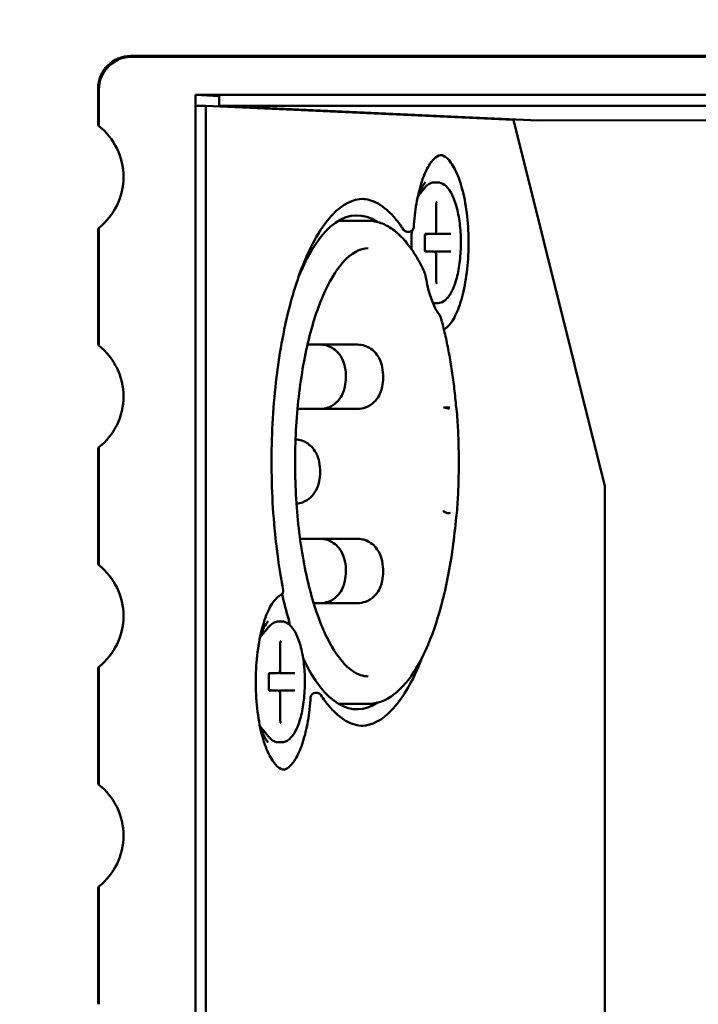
# Paper-space layout 'Sheet_1' of a CAD drawing. Header units: millimetres. Extents: x 0.8 to 58.3, y 0.8 to 58.3.
# Tile 87 of 128: x 35.2 to 36.4, y 44.9 to 46.6. Entities that reach past the tile are written whole.
import ezdxf

# ---------------------------------------------------------------- set-up
doc = ezdxf.new("R2010")
doc.units = ezdxf.units.MM
doc.layers.add('Dimension (ISO)', color=7, linetype='Continuous', lineweight=25)
doc.layers.add('Visible (ISO)', color=7, linetype='Continuous', lineweight=50)
doc.styles.add('Note Text (ANSI)', font='tahoma.ttf')
doc.dimstyles.new('Default (ISO)', dxfattribs={"dimtxt": 0.511811, "dimasz": 0.098425, "dimexe": 0.125, "dimexo": 0, "dimgap": 0.03, "dimtad": 1, "dimlfac": 25.4, "dimrnd": 1e-08, "dimzin": 0, "dimdsep": 46, "dimtxsty": 'Note Text (ANSI)', "dimcen": 0.09, "dimdle": 0.393701, "dimclrd": 256, "dimclre": 256, "dimclrt": 256, "dimazin": 0, "dimtfac": 0.269631, "dimtmove": 0, "dimatfit": 3, "dimfxl": 1, "dimtolj": 1, "dimtzin": 0, "dimlwd": -1, "dimlwe": -1, "dimarcsym": 0})

# ---------------------------------------------------------------- blocks, each defined once
blk = doc.blocks.new('*D7')
at = {"layer": 'Defpoints', "color": 0, "transparency": 16777216}
for p in [(37.573, 51.1379), (21.5092, 45.2419), (37.573, 45.2419)]:
    blk.add_point(p, dxfattribs=at)
at = {"layer": 'Dimension (ISO)', "transparency": 16777216}
for p, q in [((21.5092, 45.2419), (21.5092, 51.2629)), ((37.573, 45.2419), (37.573, 51.2629)), ((21.6076, 51.1379), (37.4746, 51.1379))]:
    blk.add_line(p, q, dxfattribs=at)
for points in [[(21.6076, 51.1543), (21.6076, 51.1215), (21.5092, 51.1379)], [(37.4746, 51.1543), (37.4746, 51.1215), (37.573, 51.1379)]]:
    blk.add_solid(points, dxfattribs=at)
at = {"layer": 'Dimension (ISO)', "transparency": 16777216, "insert": (25.7825, 51.8375), "char_height": 0.511811, "attachment_point": 1, "style": 'Note Text (ANSI)'}
blk.add_mtext('\\A1;408.02 mm [408.022 in]', dxfattribs=at)

psp = doc.layouts.new('Sheet_1')

# ---------------------------------------------------------------- linework, layer by layer
at = {"layer": 'Visible (ISO)'}
for p, q in [((37.43483, 46.58114), (35.37933, 46.58114)), ((37.4362, 46.57976), (35.3807, 46.57976)), ((35.32028, 46.48204), (35.32028, 46.52209)), ((35.32166, 46.52072), (35.32166, 46.45535)), ((35.49515, 46.51123), (37.45195, 46.51123)), ((35.49515, 46.51123), (35.53719, 46.50931)), ((35.49515, 43.39171), (35.49515, 46.51123)), ((35.53719, 46.51123), (37.55166, 46.51123)), ((35.53719, 46.49154), (35.53719, 46.51123)), ((35.49515, 43.02392), (35.49515, 46.49154)), ((35.51353, 46.49154), (35.49515, 46.49154)), ((35.51353, 46.49154), (36.06494, 46.46646)), ((35.51353, 43.02392), (35.51353, 46.49154)), ((36.1081, 46.46558), (35.53719, 46.49154)), ((35.53719, 46.49154), (37.55166, 46.49154)), ((36.06494, 46.46646), (36.22868, 45.80964)), ((37.50153, 46.46648), (36.1081, 46.46558)), ((35.92911, 46.35439), (35.92332, 46.35439)), ((35.89436, 46.33089), (35.90533, 46.34425)), ((35.92599, 46.2658), (35.92599, 46.31142)), ((35.8046, 46.28549), (35.75111, 46.28549)), ((35.32166, 46.27311), (35.32166, 46.06165)), ((35.87808, 46.26585), (35.8744, 46.26585)), ((35.90648, 46.26187), (35.92205, 46.26187)), ((35.92514, 46.26187), (35.93616, 46.26187)), ((35.93616, 46.26187), (35.95251, 46.26187)), ((35.32028, 46.08834), (35.32028, 46.24642)), ((35.90565, 46.23431), (35.90565, 46.25793)), ((35.92205, 46.23037), (35.90648, 46.23037)), ((35.92514, 46.23037), (35.93616, 46.23037)), ((35.92599, 46.18082), (35.92599, 46.22643)), ((35.95251, 46.23037), (35.93616, 46.23037)), ((35.92911, 46.13785), (35.92332, 46.13785)), ((35.69562, 46.06355), (35.71843, 46.06355)), ((35.71843, 46.06355), (35.78526, 46.06355)), ((35.67764, 45.94823), (35.71843, 45.94823)), ((35.71843, 45.94823), (35.78526, 45.94823)), ((35.32166, 45.87941), (35.32166, 45.66794)), ((35.32028, 45.69463), (35.32028, 45.85272)), ((36.22868, 45.80964), (36.22868, 43.05644)), ((35.68229, 45.71524), (35.71843, 45.71524)), ((35.71843, 45.71524), (35.78526, 45.71524)), ((35.70664, 45.59992), (35.71843, 45.59992)), ((35.71843, 45.59992), (35.78526, 45.59992)), ((35.61036, 45.53804), (35.6258, 45.55684)), ((35.64958, 45.56699), (35.6438, 45.56699)), ((35.64646, 45.4784), (35.64646, 45.52402)), ((35.32166, 45.48571), (35.32166, 45.27424)), ((35.62613, 45.44691), (35.62613, 45.47053)), ((35.62695, 45.47447), (35.64253, 45.47447)), ((35.64561, 45.47447), (35.65664, 45.47447)), ((35.65664, 45.47447), (35.67298, 45.47447)), ((35.32028, 45.30093), (35.32028, 45.45902)), ((35.64253, 45.44297), (35.62695, 45.44297)), ((35.64561, 45.44297), (35.65664, 45.44297)), ((35.64646, 45.39342), (35.64646, 45.43903)), ((35.67298, 45.44297), (35.65664, 45.44297)), ((35.71275, 45.43899), (35.70908, 45.43899)), ((35.8046, 45.41935), (35.75111, 45.41935)), ((35.61036, 45.37939), (35.6258, 45.36059)), ((35.64958, 45.35045), (35.6438, 45.35045)), ((35.32166, 45.09201), (35.32166, 44.88054)), ((35.32028, 44.90723), (35.32028, 45.06532))]:
    psp.add_line(p, q, dxfattribs=at)
for centre, radius, start, end in [((35.24979, 46.36423), 0.11605, 308.26462, 51.73538), ((35.8744, 46.27372), 0.00787, 213.20649, 270), ((35.87808, 46.27372), 0.00787, 270, 356.52807), ((35.92205, 46.2658), 0.00394, 270, 0), ((35.92205, 46.22643), 0.00394, 0, 90), ((35.24979, 45.97053), 0.11605, 308.26462, 51.73538), ((35.24979, 45.57683), 0.11605, 308.26462, 51.73538), ((35.64443, 45.62175), 0.00787, 295.28666, 11.10095), ((35.64253, 45.4784), 0.00394, 270, 0), ((35.64253, 45.43903), 0.00394, 0, 90), ((35.70908, 45.43112), 0.00787, 90, 176.52807), ((35.71275, 45.43112), 0.00787, 33.20649, 90), ((35.24979, 45.18313), 0.11605, 308.26462, 51.73538)]:
    psp.add_arc(centre, radius, start, end, dxfattribs=at)
for centre, major_axis, ratio, start_param, end_param in [((35.37935, 46.52207), (-0.04177, 0.04177), 0.9996955, 5.4979394, 7.0684312), ((35.38072, 46.5207), (-0.04177, 0.04177), 0.9996955, 5.4979394, 7.0684312), ((35.27895, -5.50868), (-0.00001, 52.02164), 0.0174524, 6.2361172, 6.2372637), ((35.78439, 45.85242), (0, 0.44291), 0.3583679, 6.0503988, 7.0047971), ((35.27895, 98.23714), (-0.00001, -52.02164), 0.0174524, 0.0459216, 0.0470681), ((35.27895, -5.90238), (-0.00001, 52.02164), 0.0174524, 6.2361172, 6.2372637), ((35.78439, 45.85242), (0, 0.44291), 0.358368, 4.9364444, 4.9365267), ((35.94151, 45.94723), (-0.00953, -0.00326), 0.171784, 3.4566399, 3.4854745), ((35.94772, 45.94164), (-0.0143, -0.00917), 0.0951381, 3.3723359, 3.4048866), ((35.27895, 97.84344), (-0.00001, -52.02164), 0.0174524, 0.0459216, 0.0470681), ((35.94199, 45.76386), (0.00905, -0.00973), 0.0759356, 4.4157608, 4.6162954), ((35.95334, 45.75151), (-0.00865, -0.00255), 0.0378984, 3.4870149, 3.5309658), ((35.27895, -6.29608), (-0.00001, 52.02164), 0.0174524, 6.2361172, 6.2372637), ((35.78439, 45.85242), (0, -0.44291), 0.3583679, 5.2746903, 5.4022761), ((35.78439, 45.85242), (0, -0.44291), 0.3583679, 5.6284556, 6.5159718), ((35.27895, 97.44974), (-0.00001, -52.02164), 0.0174524, 0.0459216, 0.0470681), ((35.27895, -6.68978), (-0.00001, 52.02164), 0.0174524, 6.2361172, 6.2372637), ((35.27895, 97.05604), (-0.00001, -52.02165), 0.0174524, 0.0459216, 0.0470681), ((35.27895, -7.08349), (-0.00001, 52.02165), 0.0174524, 6.2361172, 6.2372637)]:
    psp.add_ellipse(centre, major_axis=major_axis, ratio=ratio, start_param=start_param, end_param=end_param, dxfattribs=at)
for points, knots in [([(35.32028, 46.48204), (35.32028, 46.47903), (35.32029, 46.47547), (35.32033, 46.46995), (35.32036, 46.46696), (35.32042, 46.46285), (35.32046, 46.46092), (35.32054, 46.45887), (35.32058, 46.45823), (35.32062, 46.45812)], [0.07922905, 0.07922905, 0.07922905, 0.07922905, 0.102155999, 0.102155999, 0.124059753, 0.124059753, 0.143706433, 0.143706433, 0.159777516, 0.159777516, 0.159777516, 0.159777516]), ([(35.9365, 46.4036), (35.93302, 46.4036), (35.9293, 46.40231), (35.92075, 46.39543), (35.91615, 46.38983), (35.90746, 46.37459), (35.90337, 46.36499), (35.89624, 46.34273), (35.89321, 46.33008), (35.88851, 46.30283), (35.88685, 46.28822), (35.88594, 46.27324)], [3.1415927, 3.1415927, 3.1415927, 3.1415927, 3.4222104, 3.4222104, 3.7028282, 3.7028282, 3.983446, 3.983446, 4.2640637, 4.2640637, 4.5446815, 4.5446815, 4.5446815, 4.5446815]), ([(35.94011, 46.09058), (35.94477, 46.09302), (35.95019, 46.09825), (35.96004, 46.11381), (35.96451, 46.12349), (35.97242, 46.14681), (35.97583, 46.16055), (35.98105, 46.19067), (35.98283, 46.20708), (35.9845, 46.24078), (35.98438, 46.25806), (35.98221, 46.29163), (35.98018, 46.30791), (35.97445, 46.33767), (35.97077, 46.35116), (35.96233, 46.3738), (35.95757, 46.38303), (35.94801, 46.39621), (35.94326, 46.40025), (35.93758, 46.40285), (35.9361, 46.40328), (35.93467, 46.40347)], [0.1855828, 0.1855828, 0.1855828, 0.1855828, 0.5149554, 0.5149554, 0.8126624, 0.8126624, 1.1203889, 1.1203889, 1.4334971, 1.4334971, 1.7485471, 1.7485471, 2.0634764, 2.0634764, 2.3761042, 2.3761042, 2.6825291, 2.6825291, 2.9786879, 2.9786879, 3.0925178, 3.0925178, 3.0925178, 3.0925178]), ([(35.89257, 46.3256), (35.89281, 46.32635), (35.89305, 46.32709), (35.8962, 46.3365), (35.89954, 46.34377), (35.90437, 46.3514), (35.90576, 46.35329), (35.90712, 46.35487)], [2.29656724, 2.29656724, 2.29656724, 2.29656724, 2.32226277, 2.32226277, 2.62604706, 2.62604706, 2.74761536, 2.74761536, 2.74761536, 2.74761536]), ([(35.90533, 46.34425), (35.90636, 46.3455), (35.90743, 46.34666), (35.90962, 46.34875), (35.91076, 46.34969), (35.91309, 46.35133), (35.9143, 46.35204), (35.91679, 46.35319), (35.91807, 46.35363), (35.92067, 46.35423), (35.922, 46.35439), (35.92332, 46.35439)], [2.73023022, 2.73023022, 2.73023022, 2.73023022, 2.81250271, 2.81250271, 2.89477519, 2.89477519, 2.97704768, 2.97704768, 3.05932016, 3.05932016, 3.14159265, 3.14159265, 3.14159265, 3.14159265]), ([(35.92911, 46.35439), (35.93327, 46.35439), (35.93734, 46.35285), (35.94539, 46.34692), (35.94929, 46.34203), (35.95648, 46.32913), (35.95971, 46.32089), (35.96493, 46.30227), (35.96695, 46.29194), (35.96967, 46.27018), (35.97039, 46.25876), (35.97048, 46.2359), (35.96986, 46.22448), (35.96734, 46.20269), (35.96543, 46.19234), (35.96049, 46.17369), (35.95744, 46.1654), (35.95031, 46.1516), (35.94622, 46.14613), (35.93776, 46.13956), (35.93349, 46.13785), (35.92911, 46.13785)], [3.1415927, 3.1415927, 3.1415927, 3.1415927, 3.3994026, 3.3994026, 3.7129279, 3.7129279, 4.0484437, 4.0484437, 4.3764389, 4.3764389, 4.7010803, 4.7010803, 5.0248431, 5.0248431, 5.3493582, 5.3493582, 5.6769345, 5.6769345, 6.0116444, 6.0116444, 6.2831853, 6.2831853, 6.2831853, 6.2831853]), ([(35.79541, 46.32486), (35.77734, 46.32486), (35.7587, 46.31572), (35.72436, 46.27952), (35.70893, 46.25515), (35.68132, 46.19361), (35.66915, 46.15642), (35.64941, 46.07279), (35.64188, 46.02628), (35.63239, 45.92878), (35.63044, 45.87779), (35.63236, 45.77662), (35.63622, 45.72647), (35.64548, 45.66008), (35.64861, 45.64135), (35.65216, 45.62327)], [3.1415927, 3.1415927, 3.1415927, 3.1415927, 3.5027432, 3.5027432, 3.815699, 3.815699, 4.1300212, 4.1300212, 4.4470527, 4.4470527, 4.7651801, 4.7651801, 5.0835309, 5.0835309, 5.2133171, 5.2133171, 5.2133171, 5.2133171]), ([(35.86781, 46.26941), (35.86293, 46.27687), (35.85793, 46.28361), (35.84782, 46.29558), (35.84269, 46.3008), (35.8324, 46.30969), (35.82725, 46.31337), (35.81699, 46.31918), (35.81189, 46.32133), (35.80239, 46.32399), (35.79798, 46.32468), (35.79358, 46.32483)], [2.64066454, 2.64066454, 2.64066454, 2.64066454, 2.74085017, 2.74085017, 2.84103579, 2.84103579, 2.94122141, 2.94122141, 3.04140703, 3.04140703, 3.12935441, 3.12935441, 3.12935441, 3.12935441]), ([(35.92715, 46.31965), (35.92715, 46.31965), (35.92715, 46.31964), (35.92713, 46.3196), (35.9271, 46.31955), (35.92703, 46.31938), (35.92698, 46.31926), (35.92686, 46.31892), (35.92679, 46.31868), (35.92663, 46.31805), (35.92654, 46.31765), (35.92634, 46.31658), (35.92625, 46.31588), (35.92607, 46.31418), (35.92602, 46.31315), (35.92599, 46.31188), (35.92599, 46.31165), (35.92599, 46.31142)], [0.002322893, 0.002322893, 0.002322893, 0.002322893, 0.003124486, 0.003124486, 0.004643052, 0.004643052, 0.006525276, 0.006525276, 0.009266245, 0.009266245, 0.013035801, 0.013035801, 0.018732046, 0.018732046, 0.026599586, 0.026599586, 0.028377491, 0.028377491, 0.028377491, 0.028377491]), ([(35.8046, 46.28549), (35.81221, 46.28549), (35.81982, 46.28412), (35.83458, 46.27884), (35.84175, 46.27494), (35.85554, 46.26491), (35.86217, 46.25878), (35.87493, 46.24446), (35.88105, 46.23627), (35.89279, 46.21797), (35.89839, 46.20785), (35.90372, 46.19684)], [3.14159265, 3.14159265, 3.14159265, 3.14159265, 3.26906908, 3.26906908, 3.3965455, 3.3965455, 3.52402192, 3.52402192, 3.65149835, 3.65149835, 3.77897477, 3.77897477, 3.77897477, 3.77897477]), ([(35.32062, 46.27034), (35.32058, 46.27023), (35.32054, 46.26959), (35.32046, 46.26754), (35.32042, 46.26561), (35.32036, 46.2615), (35.32033, 46.25851), (35.32029, 46.25299), (35.32028, 46.24943), (35.32028, 46.24642)], [0.162476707, 0.162476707, 0.162476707, 0.162476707, 0.178547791, 0.178547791, 0.19819447, 0.19819447, 0.220098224, 0.220098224, 0.243025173, 0.243025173, 0.243025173, 0.243025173]), ([(35.882, 46.23448), (35.88169, 46.24343), (35.88174, 46.25249), (35.88224, 46.26334), (35.88234, 46.26526), (35.88246, 46.26718)], [1.4740624, 1.4740624, 1.4740624, 1.4740624, 1.69798088, 1.69798088, 1.74651832, 1.74651832, 1.74651832, 1.74651832]), ([(35.90669, 46.26217), (35.90669, 46.26217), (35.90667, 46.26215), (35.90655, 46.262), (35.90642, 46.26179), (35.9062, 46.26128), (35.90613, 46.2611), (35.90596, 46.26054), (35.90585, 46.2601), (35.90575, 46.2594), (35.90572, 46.25919), (35.90567, 46.25864), (35.90565, 46.25828), (35.90565, 46.25793)], [0.012003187, 0.012003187, 0.012003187, 0.012003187, 0.014940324, 0.014940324, 0.020955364, 0.020955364, 0.023608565, 0.023608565, 0.027984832, 0.027984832, 0.029720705, 0.029720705, 0.032415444, 0.032415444, 0.032415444, 0.032415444]), ([(35.91103, 46.26187), (35.91061, 46.26187), (35.9102, 46.26177), (35.9096, 46.26151), (35.9094, 46.26136), (35.90917, 46.26116), (35.90912, 46.2611), (35.90909, 46.26106), (35.90909, 46.26105), (35.90909, 46.26105)], [0, 0, 0, 0, 0.15431413, 0.15431413, 0.30376425, 0.30376425, 0.43542209, 0.43542209, 0.48495727, 0.48495727, 0.48495727, 0.48495727]), ([(35.8046, 46.23628), (35.7899, 46.23628), (35.7743, 46.22826), (35.74612, 46.19609), (35.73397, 46.17583), (35.7122, 46.12503), (35.70258, 46.0944), (35.68706, 46.02572), (35.68119, 45.98758), (35.67399, 45.90784), (35.67266, 45.86622), (35.67474, 45.78389), (35.67814, 45.74318), (35.68929, 45.66697), (35.69703, 45.63147), (35.7159, 45.56949), (35.72702, 45.54295), (35.75098, 45.50176), (35.7638, 45.487), (35.78602, 45.47162), (35.79539, 45.46856), (35.8046, 45.46856)], [3.1415927, 3.1415927, 3.1415927, 3.1415927, 3.5298711, 3.5298711, 3.8379759, 3.8379759, 4.14971, 4.14971, 4.465343, 4.465343, 4.7825347, 4.7825347, 5.1000079, 5.1000079, 5.416709, 5.416709, 5.7309509, 5.7309509, 6.0400145, 6.0400145, 6.2831853, 6.2831853, 6.2831853, 6.2831853]), ([(35.90565, 46.23431), (35.90565, 46.23396), (35.90567, 46.2336), (35.90573, 46.23294), (35.90578, 46.23263), (35.90588, 46.23203), (35.90595, 46.23174), (35.90612, 46.23118), (35.90621, 46.23093), (35.90641, 46.23049), (35.9065, 46.23032), (35.90664, 46.23011), (35.90669, 46.23007), (35.90669, 46.23007)], [0, 0, 0, 0, 0.002669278, 0.002669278, 0.005306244, 0.005306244, 0.008253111, 0.008253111, 0.011883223, 0.011883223, 0.01620388, 0.01620388, 0.020429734, 0.020429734, 0.020429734, 0.020429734]), ([(35.90909, 46.23119), (35.90909, 46.23119), (35.90909, 46.23118), (35.90911, 46.23115), (35.90916, 46.23109), (35.90936, 46.23091), (35.90952, 46.23079), (35.91001, 46.23054), (35.91036, 46.23042), (35.91085, 46.23038), (35.91094, 46.23037), (35.91103, 46.23037)], [2.65663539, 2.65663539, 2.65663539, 2.65663539, 2.69699493, 2.69699493, 2.83050641, 2.83050641, 2.96165052, 2.96165052, 3.10816468, 3.10816468, 3.14159265, 3.14159265, 3.14159265, 3.14159265]), ([(35.90372, 46.19684), (35.90411, 46.19604), (35.90446, 46.19522), (35.90513, 46.19355), (35.90544, 46.19269), (35.90602, 46.19093), (35.90628, 46.19003), (35.90678, 46.18819), (35.907, 46.18726), (35.90742, 46.18535), (35.90761, 46.18438), (35.90778, 46.18339)], [3.77897477, 3.77897477, 3.77897477, 3.77897477, 3.87535686, 3.87535686, 3.97173894, 3.97173894, 4.06812102, 4.06812102, 4.16450311, 4.16450311, 4.26088519, 4.26088519, 4.26088519, 4.26088519]), ([(35.90778, 46.18339), (35.90878, 46.17766), (35.90991, 46.17213), (35.91241, 46.16159), (35.91378, 46.15657), (35.91673, 46.14716), (35.91831, 46.14276), (35.92162, 46.13468), (35.92336, 46.131), (35.9269, 46.12444), (35.92872, 46.12157), (35.93052, 46.11913)], [5.16389277, 5.16389277, 5.16389277, 5.16389277, 5.29745052, 5.29745052, 5.43100827, 5.43100827, 5.56456602, 5.56456602, 5.69812377, 5.69812377, 5.83168152, 5.83168152, 5.83168152, 5.83168152]), ([(35.92599, 46.18082), (35.92599, 46.17939), (35.92607, 46.17794), (35.9263, 46.17599), (35.92639, 46.1754), (35.92657, 46.17444), (35.92666, 46.17404), (35.92683, 46.17344), (35.9269, 46.17321), (35.92701, 46.1729), (35.92705, 46.1728), (35.92711, 46.17267), (35.92713, 46.17263), (35.92715, 46.17259), (35.92715, 46.17259), (35.92715, 46.17259)], [0, 0, 0, 0, 0.010892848, 0.010892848, 0.015805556, 0.015805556, 0.019555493, 0.019555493, 0.022272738, 0.022272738, 0.02404057, 0.02404057, 0.02530228, 0.02530228, 0.026023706, 0.026023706, 0.026023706, 0.026023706]), ([(35.93601, 46.1068), (35.93576, 46.10772), (35.9355, 46.10863), (35.93493, 46.11039), (35.93462, 46.11125), (35.93396, 46.11293), (35.93361, 46.11375), (35.93285, 46.11535), (35.93244, 46.11614), (35.93154, 46.11766), (35.93106, 46.1184), (35.93052, 46.11913)], [2.20817844, 2.20817844, 2.20817844, 2.20817844, 2.30456053, 2.30456053, 2.40094261, 2.40094261, 2.4973247, 2.4973247, 2.59370678, 2.59370678, 2.69008887, 2.69008887, 2.69008887, 2.69008887]), ([(35.93601, 46.1068), (35.93848, 46.0975), (35.94081, 46.08792), (35.94519, 46.06828), (35.94723, 46.05822), (35.95102, 46.03769), (35.95276, 46.02722), (35.95594, 46.00592), (35.95738, 45.9951), (35.95993, 45.97317), (35.96104, 45.96207), (35.96199, 45.95086)], [4.07500686, 4.07500686, 4.07500686, 4.07500686, 4.15593796, 4.15593796, 4.23686906, 4.23686906, 4.31780016, 4.31780016, 4.39873126, 4.39873126, 4.47966236, 4.47966236, 4.47966236, 4.47966236]), ([(35.32028, 46.08834), (35.32028, 46.08533), (35.32029, 46.08177), (35.32033, 46.07625), (35.32036, 46.07326), (35.32042, 46.06915), (35.32046, 46.06722), (35.32054, 46.06517), (35.32058, 46.06453), (35.32062, 46.06442)], [0.07922905, 0.07922905, 0.07922905, 0.07922905, 0.102155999, 0.102155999, 0.124059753, 0.124059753, 0.143706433, 0.143706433, 0.159777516, 0.159777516, 0.159777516, 0.159777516]), ([(35.71843, 46.06355), (35.72293, 46.06355), (35.7274, 46.06279), (35.73566, 46.0601), (35.73934, 46.05814), (35.74616, 46.05343), (35.74894, 46.05066), (35.75429, 46.04431), (35.75624, 46.0409), (35.76036, 46.03241), (35.76166, 46.02777), (35.76396, 46.01686), (35.76444, 46.01073), (35.76426, 45.99912), (35.76374, 45.99372), (35.76112, 45.98165), (35.75955, 45.97498), (35.75148, 45.96404), (35.74965, 45.96188), (35.74378, 45.95643), (35.739, 45.95302), (35.72837, 45.94918), (35.72342, 45.94823), (35.71843, 45.94823)], [3.1415927, 3.1415927, 3.1415927, 3.1415927, 3.2574975, 3.2574975, 3.3838055, 3.3838055, 3.5440753, 3.5440753, 3.7778771, 3.7778771, 4.1815406, 4.1815406, 4.7538295, 4.7538295, 5.2564158, 5.2564158, 5.8305634, 5.8305634, 5.9624582, 5.9624582, 6.1546345, 6.1546345, 6.2831853, 6.2831853, 6.2831853, 6.2831853]), ([(35.78526, 46.06355), (35.78976, 46.06355), (35.79424, 46.06279), (35.80249, 46.0601), (35.80618, 46.05814), (35.813, 46.05343), (35.81578, 46.05066), (35.82112, 46.04431), (35.82307, 46.0409), (35.82719, 46.03241), (35.82849, 46.02777), (35.83079, 46.01686), (35.83127, 46.01073), (35.8311, 45.99912), (35.83057, 45.99372), (35.82795, 45.98165), (35.82638, 45.97498), (35.81832, 45.96404), (35.81648, 45.96188), (35.81062, 45.95643), (35.80584, 45.95302), (35.7952, 45.94918), (35.79025, 45.94823), (35.78526, 45.94823)], [3.1415927, 3.1415927, 3.1415927, 3.1415927, 3.2574975, 3.2574975, 3.3838055, 3.3838055, 3.5440753, 3.5440753, 3.7778771, 3.7778771, 4.1815406, 4.1815406, 4.7538295, 4.7538295, 5.2564158, 5.2564158, 5.8305634, 5.8305634, 5.9624582, 5.9624582, 6.1546345, 6.1546345, 6.2831853, 6.2831853, 6.2831853, 6.2831853]), ([(35.93944, 45.95085), (35.93951, 45.95084), (35.9396, 45.95084), (35.93971, 45.95084), (35.93975, 45.95084), (35.93979, 45.95084), (35.93984, 45.95084), (35.93989, 45.95084), (35.93994, 45.95084), (35.94, 45.95084), (35.94012, 45.95084), (35.94026, 45.95084), (35.94042, 45.95084), (35.94046, 45.95084), (35.9405, 45.95084), (35.94054, 45.95084), (35.94065, 45.95084), (35.94078, 45.95084), (35.94092, 45.95084), (35.94111, 45.95084), (35.94133, 45.95085), (35.94159, 45.95084), (35.94174, 45.95084), (35.9419, 45.95084), (35.94207, 45.95084), (35.94214, 45.95084), (35.94222, 45.95084), (35.94229, 45.95084), (35.9424, 45.95084), (35.94252, 45.95084), (35.94264, 45.95084), (35.94292, 45.95084), (35.94323, 45.95084), (35.94357, 45.95085), (35.94388, 45.95085), (35.94422, 45.95085), (35.94457, 45.95085), (35.94475, 45.95085), (35.94494, 45.95084), (35.94514, 45.95084), (35.94548, 45.95084), (35.94584, 45.95084), (35.9462, 45.95084), (35.94655, 45.95083), (35.9469, 45.95083), (35.94725, 45.95083), (35.94743, 45.95083), (35.94762, 45.95084), (35.9478, 45.95084), (35.94789, 45.95084), (35.94798, 45.95084), (35.94807, 45.95084), (35.94839, 45.95085), (35.9487, 45.95086), (35.949, 45.95087), (35.94929, 45.95088), (35.94956, 45.95089), (35.9498, 45.95089), (35.94998, 45.95088), (35.95015, 45.95088), (35.9503, 45.95086)], [0, 0, 0, 0, 0.09248292, 0.09248292, 0.09248292, 0.12841708, 0.12841708, 0.12841708, 0.16666667, 0.16666667, 0.16666667, 0.25, 0.25, 0.25, 0.26987034, 0.26987034, 0.26987034, 0.32608032, 0.32608032, 0.32608032, 0.40500108, 0.40500108, 0.40500108, 0.45225886, 0.45225886, 0.45225886, 0.47139138, 0.47139138, 0.47139138, 0.5, 0.5, 0.5, 0.56817992, 0.56817992, 0.56817992, 0.63264577, 0.63264577, 0.63264577, 0.66666667, 0.66666667, 0.66666667, 0.72740067, 0.72740067, 0.72740067, 0.78585117, 0.78585117, 0.78585117, 0.81794738, 0.81794738, 0.81794738, 0.83333333, 0.83333333, 0.83333333, 0.89191955, 0.89191955, 0.89191955, 0.94925307, 0.94925307, 0.94925307, 0.99028252, 0.99028252, 0.99028252, 0.99028252]), ([(35.93944, 45.95085), (35.94002, 45.9508), (35.9412, 45.95067), (35.94278, 45.95031), (35.94479, 45.94989), (35.94672, 45.94945), (35.94877, 45.94889), (35.94958, 45.94861), (35.94989, 45.94847)], [0.00072958, 0.00072958, 0.00072958, 0.00072958, 0.16666667, 0.33333333, 0.5, 0.66666667, 0.83333333, 1, 1, 1, 1]), ([(35.96145, 45.95087), (35.9616, 45.9509), (35.96171, 45.95091), (35.9618, 45.95091), (35.96189, 45.95091), (35.96195, 45.95089), (35.96197, 45.95088), (35.96198, 45.95087), (35.96199, 45.95086), (35.96199, 45.95086)], [0.01537282, 0.01537282, 0.01537282, 0.01537282, 0.06807451, 0.06807451, 0.06807451, 0.12433722, 0.12433722, 0.12433722, 0.14583566, 0.14583566, 0.14583566, 0.14583566]), ([(35.96199, 45.95086), (35.96211, 45.95031), (35.96222, 45.9498), (35.96241, 45.94911), (35.96248, 45.94884), (35.96261, 45.94846), (35.96266, 45.94832), (35.96269, 45.94825)], [0, 0, 0, 0, 0.004879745, 0.004879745, 0.007576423, 0.007576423, 0.010535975, 0.010535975, 0.010535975, 0.010535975]), ([(35.96242, 45.94619), (35.96279, 45.94675), (35.96292, 45.94729), (35.96282, 45.94782), (35.9628, 45.94796), (35.96275, 45.94811), (35.96269, 45.94825)], [0, 0, 0, 0, 0.25, 0.25, 0.25, 0.31939631, 0.31939631, 0.31939631, 0.31939631]), ([(35.96285, 45.94763), (35.96387, 45.93514), (35.96469, 45.92253), (35.96592, 45.89716), (35.96633, 45.8844), (35.96674, 45.85883), (35.96674, 45.84601), (35.96633, 45.82044), (35.96592, 45.80768), (35.96469, 45.7823), (35.96387, 45.76969), (35.96285, 45.75721)], [4.48810102, 4.48810102, 4.48810102, 4.48810102, 4.57781588, 4.57781588, 4.66753074, 4.66753074, 4.7572456, 4.7572456, 4.84696046, 4.84696046, 4.93667532, 4.93667532, 4.93667532, 4.93667532]), ([(35.67413, 45.89347), (35.67799, 45.89329), (35.68176, 45.89256), (35.68946, 45.89006), (35.69315, 45.88809), (35.69997, 45.88339), (35.70275, 45.88061), (35.70809, 45.87426), (35.71004, 45.87086), (35.71416, 45.86236), (35.71546, 45.85773), (35.71776, 45.84681), (35.71824, 45.84069), (35.71807, 45.82908), (35.71754, 45.82368), (35.71492, 45.8116), (35.71335, 45.80494), (35.70529, 45.794), (35.70345, 45.79183), (35.69758, 45.78639), (35.69281, 45.78297), (35.68322, 45.77951), (35.67962, 45.77868), (35.6759, 45.77835)], [3.157907, 3.157907, 3.157907, 3.157907, 3.2574975, 3.2574975, 3.3838055, 3.3838055, 3.5440753, 3.5440753, 3.7778771, 3.7778771, 4.1815406, 4.1815406, 4.7538295, 4.7538295, 5.2564158, 5.2564158, 5.8305634, 5.8305634, 5.9624582, 5.9624582, 6.1546345, 6.1546345, 6.2516023, 6.2516023, 6.2516023, 6.2516023]), ([(35.32062, 45.87664), (35.32058, 45.87652), (35.32054, 45.87589), (35.32046, 45.87384), (35.32042, 45.87191), (35.32036, 45.8678), (35.32033, 45.86481), (35.32029, 45.85929), (35.32028, 45.85573), (35.32028, 45.85272)], [0.162476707, 0.162476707, 0.162476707, 0.162476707, 0.178547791, 0.178547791, 0.19819447, 0.19819447, 0.220098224, 0.220098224, 0.243025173, 0.243025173, 0.243025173, 0.243025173]), ([(35.962, 45.75404), (35.95885, 45.71697), (35.95392, 45.68106), (35.94078, 45.61402), (35.93259, 45.5829), (35.91344, 45.52755), (35.90249, 45.50332), (35.8783, 45.46328), (35.86506, 45.44744), (35.83633, 45.42545), (35.82058, 45.41935), (35.8046, 45.41935)], [4.9449667, 4.9449667, 4.9449667, 4.9449667, 5.2126104, 5.2126104, 5.4802542, 5.4802542, 5.7478979, 5.7478979, 6.0155416, 6.0155416, 6.2831853, 6.2831853, 6.2831853, 6.2831853]), ([(35.9511, 45.76192), (35.9511, 45.76191), (35.95109, 45.7619), (35.95096, 45.7617), (35.95081, 45.76156), (35.95035, 45.76125), (35.94996, 45.76112), (35.94882, 45.761), (35.94806, 45.76106), (35.94635, 45.76134), (35.94543, 45.76156), (35.94361, 45.76214), (35.94279, 45.76247), (35.94152, 45.76316), (35.94104, 45.76349), (35.94056, 45.76393), (35.94047, 45.76402), (35.94039, 45.76411)], [-0.070017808, -0.070017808, -0.070017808, -0.070017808, -0.069859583, -0.069859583, -0.067325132, -0.067325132, -0.062817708, -0.062817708, -0.057092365, -0.057092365, -0.051460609, -0.051460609, -0.046285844, -0.046285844, -0.042244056, -0.042244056, -0.041266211, -0.041266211, -0.041266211, -0.041266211]), ([(35.96145, 45.75402), (35.96151, 45.75403), (35.96156, 45.75404), (35.96161, 45.75405), (35.9617, 45.75406), (35.96177, 45.75407), (35.96183, 45.75408), (35.96188, 45.75408), (35.96192, 45.75408), (35.96195, 45.75407), (35.96198, 45.75407), (35.96199, 45.75406), (35.962, 45.75405), (35.962, 45.75405), (35.962, 45.75404), (35.962, 45.75404), (35.962, 45.75404), (35.962, 45.75404), (35.962, 45.75404)], [0.08395416, 0.08395416, 0.08395416, 0.08395416, 0.2, 0.2, 0.2, 0.4, 0.4, 0.4, 0.6, 0.6, 0.6, 0.77950004, 0.77950004, 0.77950004, 0.8, 0.8, 0.8, 0.82614947, 0.82614947, 0.82614947, 0.82614947]), ([(35.96269, 45.75659), (35.96266, 45.75652), (35.96262, 45.75641), (35.96251, 45.75608), (35.96244, 45.75585), (35.9623, 45.75535), (35.96224, 45.75511), (35.96212, 45.7546), (35.96206, 45.75431), (35.962, 45.75403)], [0, 0, 0, 0, 0.002635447, 0.002635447, 0.005218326, 0.005218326, 0.007938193, 0.007938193, 0.010388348, 0.010388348, 0.010388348, 0.010388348]), ([(35.96269, 45.75659), (35.96272, 45.75665), (35.96274, 45.75672), (35.96276, 45.75678), (35.96279, 45.75686), (35.96281, 45.75695), (35.96282, 45.75703), (35.96292, 45.75755), (35.96279, 45.75809), (35.96242, 45.75864)], [0.6801107, 0.6801107, 0.6801107, 0.6801107, 0.71085386, 0.71085386, 0.71085386, 0.75, 0.75, 0.75, 0.99982046, 0.99982046, 0.99982046, 0.99982046]), ([(35.71843, 45.71524), (35.72293, 45.71524), (35.7274, 45.71447), (35.73566, 45.71179), (35.73934, 45.70982), (35.74616, 45.70512), (35.74894, 45.70234), (35.75429, 45.69599), (35.75624, 45.69259), (35.76036, 45.68409), (35.76166, 45.67946), (35.76396, 45.66854), (35.76444, 45.66242), (35.76426, 45.65081), (35.76374, 45.6454), (35.76112, 45.63333), (35.75955, 45.62667), (35.75148, 45.61573), (35.74965, 45.61356), (35.74378, 45.60812), (35.739, 45.6047), (35.72837, 45.60087), (35.72342, 45.59992), (35.71843, 45.59992)], [3.1415927, 3.1415927, 3.1415927, 3.1415927, 3.2574975, 3.2574975, 3.3838055, 3.3838055, 3.5440753, 3.5440753, 3.7778771, 3.7778771, 4.1815406, 4.1815406, 4.7538295, 4.7538295, 5.2564158, 5.2564158, 5.8305634, 5.8305634, 5.9624582, 5.9624582, 6.1546345, 6.1546345, 6.2831853, 6.2831853, 6.2831853, 6.2831853]), ([(35.78526, 45.71524), (35.78976, 45.71524), (35.79424, 45.71447), (35.80249, 45.71179), (35.80618, 45.70982), (35.813, 45.70512), (35.81578, 45.70234), (35.82112, 45.69599), (35.82307, 45.69259), (35.82719, 45.68409), (35.82849, 45.67946), (35.83079, 45.66854), (35.83127, 45.66242), (35.8311, 45.65081), (35.83057, 45.6454), (35.82795, 45.63333), (35.82638, 45.62667), (35.81832, 45.61573), (35.81648, 45.61356), (35.81062, 45.60812), (35.80584, 45.6047), (35.7952, 45.60087), (35.79025, 45.59992), (35.78526, 45.59992)], [3.1415927, 3.1415927, 3.1415927, 3.1415927, 3.2574975, 3.2574975, 3.3838055, 3.3838055, 3.5440753, 3.5440753, 3.7778771, 3.7778771, 4.1815406, 4.1815406, 4.7538295, 4.7538295, 5.2564158, 5.2564158, 5.8305634, 5.8305634, 5.9624582, 5.9624582, 6.1546345, 6.1546345, 6.2831853, 6.2831853, 6.2831853, 6.2831853]), ([(35.32028, 45.69463), (35.32028, 45.69163), (35.32029, 45.68807), (35.32033, 45.68255), (35.32036, 45.67956), (35.32042, 45.67545), (35.32046, 45.67351), (35.32054, 45.67147), (35.32058, 45.67083), (35.32062, 45.67072)], [0.07922905, 0.07922905, 0.07922905, 0.07922905, 0.102155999, 0.102155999, 0.124059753, 0.124059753, 0.143706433, 0.143706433, 0.159777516, 0.159777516, 0.159777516, 0.159777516]), ([(35.6478, 45.61463), (35.64297, 45.61235), (35.63725, 45.60703), (35.62712, 45.59103), (35.62264, 45.58134), (35.61473, 45.55803), (35.61132, 45.54429), (35.6061, 45.51417), (35.60432, 45.49776), (35.60265, 45.46406), (35.60278, 45.44677), (35.60494, 45.41321), (35.60697, 45.39693), (35.6127, 45.36717), (35.61638, 45.35368), (35.62482, 45.33103), (35.62958, 45.32181), (35.63914, 45.30862), (35.6439, 45.30459), (35.65025, 45.30168), (35.6523, 45.30124), (35.65432, 45.30124)], [3.3093001, 3.3093001, 3.3093001, 3.3093001, 3.6565481, 3.6565481, 3.9542551, 3.9542551, 4.2619815, 4.2619815, 4.5750898, 4.5750898, 4.8901397, 4.8901397, 5.205069, 5.205069, 5.5176968, 5.5176968, 5.8241218, 5.8241218, 6.1202805, 6.1202805, 6.2831853, 6.2831853, 6.2831853, 6.2831853]), ([(35.61039, 45.53819), (35.61258, 45.54508), (35.61504, 45.55116), (35.62002, 45.56088), (35.62252, 45.56466), (35.62494, 45.56747)], [2.29656724, 2.29656724, 2.29656724, 2.29656724, 2.53166404, 2.53166404, 2.74761536, 2.74761536, 2.74761536, 2.74761536]), ([(35.6258, 45.55684), (35.62684, 45.5581), (35.6279, 45.55925), (35.63009, 45.56135), (35.63123, 45.56229), (35.63357, 45.56393), (35.63477, 45.56464), (35.63726, 45.56579), (35.63854, 45.56623), (35.64114, 45.56683), (35.64247, 45.56699), (35.6438, 45.56699)], [2.73023022, 2.73023022, 2.73023022, 2.73023022, 2.81250271, 2.81250271, 2.89477519, 2.89477519, 2.97704768, 2.97704768, 3.05932016, 3.05932016, 3.14159265, 3.14159265, 3.14159265, 3.14159265]), ([(35.64958, 45.56699), (35.65374, 45.56699), (35.65781, 45.56545), (35.66587, 45.55952), (35.66976, 45.55463), (35.67696, 45.54173), (35.68018, 45.53349), (35.6854, 45.51487), (35.68742, 45.50454), (35.69014, 45.48278), (35.69086, 45.47136), (35.69095, 45.4485), (35.69033, 45.43707), (35.68781, 45.41529), (35.68591, 45.40494), (35.68096, 45.38628), (35.67791, 45.378), (35.67078, 45.3642), (35.66669, 45.35873), (35.65824, 45.35216), (35.65396, 45.35045), (35.64958, 45.35045)], [3.1415927, 3.1415927, 3.1415927, 3.1415927, 3.3994026, 3.3994026, 3.7129279, 3.7129279, 4.0484437, 4.0484437, 4.3764389, 4.3764389, 4.7010803, 4.7010803, 5.0248431, 5.0248431, 5.3493582, 5.3493582, 5.6769345, 5.6769345, 6.0116444, 6.0116444, 6.2831853, 6.2831853, 6.2831853, 6.2831853]), ([(35.66342, 45.56118), (35.66337, 45.56296), (35.66318, 45.56489), (35.6626, 45.56812), (35.66231, 45.56935), (35.66196, 45.57053)], [-0.058347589, -0.058347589, -0.058347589, -0.058347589, -0.0475169, -0.0475169, -0.040505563, -0.040505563, -0.040505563, -0.040505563]), ([(35.64763, 45.53225), (35.64763, 45.53225), (35.64762, 45.53224), (35.6476, 45.5322), (35.64757, 45.53214), (35.6475, 45.53198), (35.64745, 45.53186), (35.64733, 45.53152), (35.64726, 45.53128), (35.6471, 45.53065), (35.64701, 45.53024), (35.64681, 45.52918), (35.64672, 45.52848), (35.64655, 45.52678), (35.64649, 45.52575), (35.64647, 45.52448), (35.64646, 45.52425), (35.64646, 45.52402)], [0.002322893, 0.002322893, 0.002322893, 0.002322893, 0.003124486, 0.003124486, 0.004643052, 0.004643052, 0.006525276, 0.006525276, 0.009266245, 0.009266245, 0.013035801, 0.013035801, 0.018732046, 0.018732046, 0.026599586, 0.026599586, 0.028377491, 0.028377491, 0.028377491, 0.028377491]), ([(35.79358, 45.38001), (35.81104, 45.38061), (35.82907, 45.38977), (35.86279, 45.42531), (35.87823, 45.44969), (35.89541, 45.488), (35.89873, 45.496), (35.90193, 45.50436)], [0.01223825, 0.01223825, 0.01223825, 0.01223825, 0.36115055, 0.36115055, 0.67410633, 0.67410633, 0.75172817, 0.75172817, 0.75172817, 0.75172817]), ([(35.32062, 45.48294), (35.32058, 45.48282), (35.32054, 45.48219), (35.32046, 45.48014), (35.32042, 45.47821), (35.32036, 45.4741), (35.32033, 45.47111), (35.32029, 45.46559), (35.32028, 45.46203), (35.32028, 45.45902)], [0.162476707, 0.162476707, 0.162476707, 0.162476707, 0.178547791, 0.178547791, 0.19819447, 0.19819447, 0.220098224, 0.220098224, 0.243025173, 0.243025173, 0.243025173, 0.243025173]), ([(35.62716, 45.47477), (35.62716, 45.47477), (35.62714, 45.47475), (35.62703, 45.4746), (35.62689, 45.47439), (35.62667, 45.47388), (35.62661, 45.4737), (35.62643, 45.47314), (35.62633, 45.4727), (35.62622, 45.472), (35.62619, 45.47179), (35.62614, 45.47124), (35.62613, 45.47088), (35.62613, 45.47053)], [0.012003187, 0.012003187, 0.012003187, 0.012003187, 0.014940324, 0.014940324, 0.020955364, 0.020955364, 0.023608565, 0.023608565, 0.027984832, 0.027984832, 0.029720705, 0.029720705, 0.032415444, 0.032415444, 0.032415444, 0.032415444]), ([(35.6315, 45.47447), (35.63108, 45.47447), (35.63067, 45.47437), (35.63007, 45.47411), (35.62987, 45.47396), (35.62964, 45.47376), (35.62959, 45.47369), (35.62956, 45.47366), (35.62956, 45.47365), (35.62956, 45.47365)], [0, 0, 0, 0, 0.15431413, 0.15431413, 0.30376425, 0.30376425, 0.43542209, 0.43542209, 0.48495727, 0.48495727, 0.48495727, 0.48495727]), ([(35.62613, 45.44691), (35.62613, 45.44656), (35.62614, 45.4462), (35.6262, 45.44554), (35.62625, 45.44523), (35.62636, 45.44463), (35.62643, 45.44434), (35.62659, 45.44378), (35.62668, 45.44353), (35.62688, 45.44309), (35.62698, 45.44292), (35.62711, 45.44271), (35.62716, 45.44267), (35.62716, 45.44267)], [0, 0, 0, 0, 0.002669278, 0.002669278, 0.005306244, 0.005306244, 0.008253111, 0.008253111, 0.011883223, 0.011883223, 0.01620388, 0.01620388, 0.020429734, 0.020429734, 0.020429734, 0.020429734]), ([(35.62956, 45.44379), (35.62956, 45.44379), (35.62956, 45.44378), (35.62958, 45.44375), (35.62963, 45.44369), (35.62984, 45.44351), (35.62999, 45.44339), (35.63048, 45.44314), (35.63084, 45.44302), (35.63132, 45.44297), (35.63141, 45.44297), (35.6315, 45.44297)], [2.65663539, 2.65663539, 2.65663539, 2.65663539, 2.69699493, 2.69699493, 2.83050641, 2.83050641, 2.96165052, 2.96165052, 3.10816468, 3.10816468, 3.14159265, 3.14159265, 3.14159265, 3.14159265]), ([(35.65249, 45.30136), (35.6554, 45.30176), (35.6586, 45.30313), (35.6664, 45.3094), (35.671, 45.31501), (35.67969, 45.33025), (35.68379, 45.33985), (35.69091, 45.36211), (35.69394, 45.37475), (35.69864, 45.40201), (35.70031, 45.41661), (35.70122, 45.43159)], [0.0490749, 0.0490749, 0.0490749, 0.0490749, 0.2806178, 0.2806178, 0.5612355, 0.5612355, 0.8418533, 0.8418533, 1.1224711, 1.1224711, 1.4030889, 1.4030889, 1.4030889, 1.4030889]), ([(35.71934, 45.43543), (35.72422, 45.42797), (35.72922, 45.42123), (35.73934, 45.40926), (35.74446, 45.40404), (35.75475, 45.39514), (35.75991, 45.39147), (35.77017, 45.38566), (35.77527, 45.38351), (35.78538, 45.38068), (35.7904, 45.37998), (35.79541, 45.37998)], [5.7822572, 5.7822572, 5.7822572, 5.7822572, 5.88244282, 5.88244282, 5.98262844, 5.98262844, 6.08281406, 6.08281406, 6.18299969, 6.18299969, 6.28318531, 6.28318531, 6.28318531, 6.28318531]), ([(35.62494, 45.34997), (35.62173, 45.35369), (35.61839, 45.35914), (35.61359, 45.36999), (35.61192, 45.37442), (35.61039, 45.37924)], [0.3939773, 0.3939773, 0.3939773, 0.3939773, 0.68039375, 0.68039375, 0.84502541, 0.84502541, 0.84502541, 0.84502541]), ([(35.64646, 45.39342), (35.64646, 45.39199), (35.64654, 45.39053), (35.64677, 45.38859), (35.64686, 45.388), (35.64704, 45.38703), (35.64713, 45.38664), (35.6473, 45.38604), (35.64737, 45.38581), (35.64748, 45.3855), (35.64752, 45.3854), (35.64758, 45.38527), (35.6476, 45.38523), (35.64762, 45.38519), (35.64763, 45.38519), (35.64763, 45.38519)], [0, 0, 0, 0, 0.010892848, 0.010892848, 0.015805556, 0.015805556, 0.019555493, 0.019555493, 0.022272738, 0.022272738, 0.02404057, 0.02404057, 0.02530228, 0.02530228, 0.026023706, 0.026023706, 0.026023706, 0.026023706]), ([(35.6438, 45.35045), (35.64247, 45.35045), (35.64114, 45.3506), (35.63854, 45.3512), (35.63726, 45.35165), (35.63477, 45.3528), (35.63357, 45.35351), (35.63123, 45.35515), (35.63009, 45.35609), (35.6279, 45.35818), (35.62684, 45.35934), (35.6258, 45.36059)], [0, 0, 0, 0, 0.08227249, 0.08227249, 0.16454498, 0.16454498, 0.24681746, 0.24681746, 0.32908995, 0.32908995, 0.41136243, 0.41136243, 0.41136243, 0.41136243]), ([(35.32028, 45.30093), (35.32028, 45.29792), (35.32029, 45.29437), (35.32033, 45.28885), (35.32036, 45.28586), (35.32042, 45.28175), (35.32046, 45.27981), (35.32054, 45.27777), (35.32058, 45.27713), (35.32062, 45.27702)], [0.07922905, 0.07922905, 0.07922905, 0.07922905, 0.102155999, 0.102155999, 0.124059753, 0.124059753, 0.143706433, 0.143706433, 0.159777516, 0.159777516, 0.159777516, 0.159777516]), ([(35.32062, 45.08924), (35.32058, 45.08912), (35.32054, 45.08849), (35.32046, 45.08644), (35.32042, 45.08451), (35.32036, 45.08039), (35.32033, 45.0774), (35.32029, 45.07188), (35.32028, 45.06833), (35.32028, 45.06532)], [0.162476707, 0.162476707, 0.162476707, 0.162476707, 0.178547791, 0.178547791, 0.19819447, 0.19819447, 0.220098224, 0.220098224, 0.243025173, 0.243025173, 0.243025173, 0.243025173]), ([(35.32028, 44.90723), (35.32028, 44.90422), (35.32029, 44.90067), (35.32033, 44.89515), (35.32036, 44.89216), (35.32042, 44.88805), (35.32046, 44.88611), (35.32054, 44.88407), (35.32058, 44.88343), (35.32062, 44.88332)], [0.07922905, 0.07922905, 0.07922905, 0.07922905, 0.102155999, 0.102155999, 0.124059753, 0.124059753, 0.143706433, 0.143706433, 0.159777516, 0.159777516, 0.159777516, 0.159777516])]:
    psp.add_open_spline(points, degree=3, knots=knots, dxfattribs=at)
for points in [[(36.05931, 46.4678), (36.05925, 46.46745), (36.05918, 46.46709), (36.05912, 46.46673)], [(35.92332, 46.13785), (35.92228, 46.13785), (35.92124, 46.13795), (35.92021, 46.13813)]]:
    psp.add_open_spline(points, degree=3, dxfattribs=at)

# ---------------------------------------------------------------- dimensions: what is measured, and where the dimension line sits
at = {"layer": 'Dimension (ISO)'}
dim = psp.add_linear_dim(base=(37.57305, 51.13791), p1=(21.50921, 45.24186), p2=(37.57305, 45.24186), angle=180, text='<> mm [408.022 in]', dimstyle='Default (ISO)', override={"dimgap": 0.03, "dimdec": 2, "dimlfac": 25.4, "dimpost": '', "dimtol": 0, "dimlim": 0, "dimtp": 0, "dimtm": 0, "dimtdec": 2, "dimtofl": 0, "dimatfit": 1}, dxfattribs=at)
dim.commit()
dim.dimension.update_dxf_attribs({"geometry": '*D7', "text_midpoint": (29.54113, 51.13791), "dimtype": 160})

doc.saveas('drawing.dxf')
